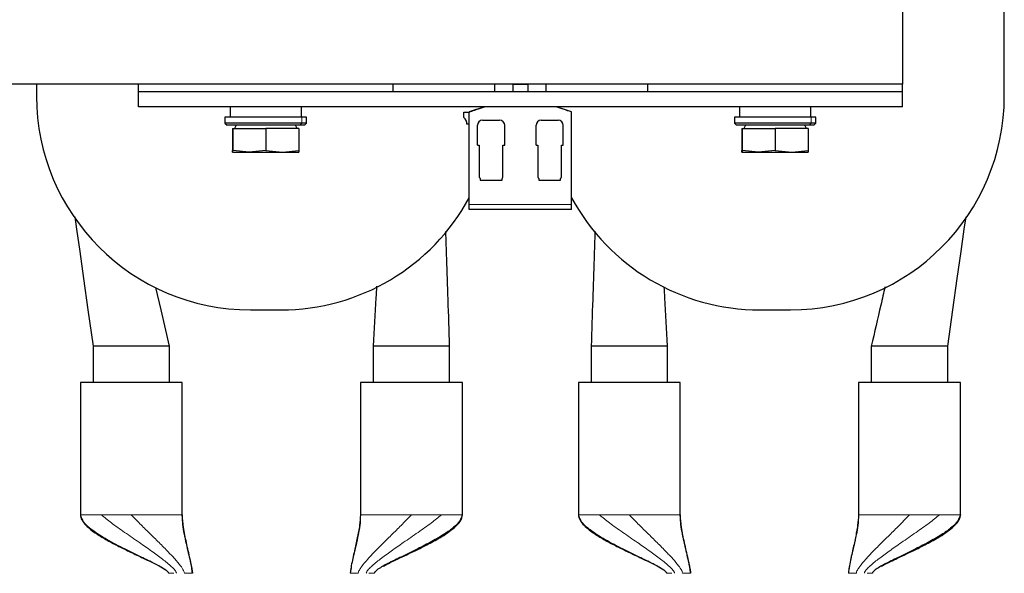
# Paper-space layout 'Blatt2' of a CAD drawing. Header units: millimetres. Extents: x 5 to 418, y 2 to 292.
# Tile 5 of 29: x 98 to 147, y 97 to 124. Entities that reach past the tile are written whole.
import ezdxf

# ---------------------------------------------------------------- set-up
doc = ezdxf.new("R2010")
doc.units = ezdxf.units.MM

psp = doc.layouts.new('Blatt2')

# ---------------------------------------------------------------- linework, layer by layer
at = {"color": 7, "linetype": 'Continuous', "lineweight": 25}
for p, q in [((146.569, 120.2474), (146.569, 133.4974)), ((141.569, 132.9099), (141.569, 120.8349)), ((141.569, 120.8349), (79.069, 120.8349)), ((99.069, 120.8349), (99.069, 120.2474)), ((104.069, 120.4599), (104.069, 120.8349)), ((116.569, 120.4599), (116.569, 120.8349)), ((121.569, 120.4599), (121.569, 120.8349)), ((124.069, 120.8349), (124.069, 120.4599)), ((129.069, 120.4599), (129.069, 120.8349)), ((141.569, 120.4599), (141.569, 120.8349)), ((104.069, 119.7099), (104.069, 120.4599)), ((116.569, 120.4599), (104.069, 120.4599)), ((129.069, 120.4599), (116.569, 120.4599)), ((122.444, 120.8099), (122.444, 120.4599)), ((123.194, 120.8099), (122.444, 120.8099)), ((123.194, 120.4599), (123.194, 120.8099)), ((141.569, 120.4599), (129.069, 120.4599)), ((141.569, 119.7099), (141.569, 120.4599)), ((141.569, 119.7099), (104.069, 119.7099)), ((108.569, 119.7099), (108.569, 119.2099)), ((112.069, 119.2099), (112.069, 119.7099)), ((120.044, 119.2008), (120.044, 119.4599)), ((120.044, 119.4599), (120.3065, 119.4599)), ((121.0565, 119.7099), (120.3065, 119.4662)), ((120.3065, 114.9224), (120.3065, 119.4662)), ((125.3315, 119.4662), (124.5815, 119.7099)), ((125.3315, 114.9224), (125.3315, 119.4662)), ((133.569, 119.7099), (133.569, 119.2099)), ((137.069, 119.2099), (137.069, 119.7099)), ((108.319, 119.2099), (108.319, 118.9099)), ((112.0872, 119.2099), (108.319, 119.2099)), ((108.319, 118.9099), (108.419, 118.8099)), ((112.0872, 118.9099), (108.319, 118.9099)), ((112.319, 119.2099), (112.0872, 119.2099)), ((112.319, 118.9099), (112.0872, 118.9099)), ((112.219, 118.8099), (112.319, 118.9099)), ((112.319, 118.9099), (112.319, 119.2099)), ((120.9627, 119.0599), (121.8002, 119.0599)), ((123.8377, 119.0599), (124.6752, 119.0599)), ((133.319, 119.2099), (133.319, 118.9099)), ((137.0872, 119.2099), (133.319, 119.2099)), ((133.319, 118.9099), (133.419, 118.8099)), ((137.0872, 118.9099), (133.319, 118.9099)), ((137.319, 119.2099), (137.0872, 119.2099)), ((137.319, 118.9099), (137.0872, 118.9099)), ((137.219, 118.8099), (137.319, 118.9099)), ((137.319, 118.9099), (137.319, 119.2099)), ((111.9988, 118.8099), (108.419, 118.8099)), ((108.691, 118.6599), (108.691, 117.5764)), ((108.691, 118.6599), (108.697, 118.6599)), ((108.697, 118.6599), (108.697, 117.5764)), ((108.697, 118.6599), (110.325, 118.6599)), ((108.8652, 118.8099), (108.7786, 118.6599)), ((110.325, 118.6599), (110.325, 117.5764)), ((111.947, 118.6599), (110.325, 118.6599)), ((111.8594, 118.6599), (111.7727, 118.8099)), ((111.947, 118.6599), (111.947, 117.5764)), ((112.219, 118.8099), (111.9988, 118.8099)), ((120.3065, 118.8599), (120.194, 118.8599)), ((120.7127, 117.8349), (120.7127, 118.8099)), ((122.0502, 117.8349), (122.0502, 118.8099)), ((123.5877, 117.8349), (123.5877, 118.8099)), ((124.9252, 117.8349), (124.9252, 118.8099)), ((136.9988, 118.8099), (133.419, 118.8099)), ((133.691, 118.6599), (133.691, 117.5764)), ((133.691, 118.6599), (133.697, 118.6599)), ((133.697, 118.6599), (133.697, 117.5764)), ((133.697, 118.6599), (135.325, 118.6599)), ((133.8652, 118.8099), (133.7786, 118.6599)), ((135.325, 118.6599), (135.325, 117.5764)), ((136.947, 118.6599), (135.325, 118.6599)), ((136.8594, 118.6599), (136.7727, 118.8099)), ((136.947, 118.6599), (136.947, 117.5764)), ((137.219, 118.8099), (136.9988, 118.8099)), ((108.694, 117.4849), (108.694, 117.4849)), ((108.694, 117.4849), (109.511, 117.4849)), ((109.511, 117.4849), (108.697, 117.5764)), ((110.325, 117.5764), (109.511, 117.4849)), ((109.511, 117.4849), (111.136, 117.4849)), ((110.325, 117.5764), (111.136, 117.4849)), ((111.136, 117.4849), (111.947, 117.5764)), ((111.136, 117.4849), (111.944, 117.4849)), ((111.944, 117.4849), (111.944, 117.4849)), ((120.7127, 117.8349), (120.8002, 117.8349)), ((120.8002, 117.8349), (120.8002, 116.2661)), ((121.9627, 116.2661), (121.9627, 117.8349)), ((121.9627, 117.8349), (122.0502, 117.8349)), ((123.5877, 117.8349), (123.6752, 117.8349)), ((123.6752, 117.8349), (123.6752, 116.2661)), ((124.8377, 116.2661), (124.8377, 117.8349)), ((124.8377, 117.8349), (124.9252, 117.8349)), ((133.694, 117.4849), (133.694, 117.4849)), ((133.694, 117.4849), (134.511, 117.4849)), ((134.511, 117.4849), (133.697, 117.5764)), ((135.325, 117.5764), (134.511, 117.4849)), ((134.511, 117.4849), (136.136, 117.4849)), ((135.325, 117.5764), (136.136, 117.4849)), ((136.136, 117.4849), (136.947, 117.5764)), ((136.136, 117.4849), (136.944, 117.4849)), ((136.944, 117.4849), (136.944, 117.4849)), ((120.8002, 116.2661), (120.8294, 116.237)), ((120.844, 116.2017), (120.844, 116.1099)), ((120.844, 116.1099), (121.3815, 116.1099)), ((121.3815, 116.1099), (121.919, 116.1099)), ((121.919, 116.1099), (121.919, 116.2017)), ((121.9336, 116.237), (121.9627, 116.2661)), ((123.6752, 116.2661), (123.7044, 116.237)), ((123.719, 116.2017), (123.719, 116.1099)), ((123.719, 116.1099), (124.2565, 116.1099)), ((124.2565, 116.1099), (124.794, 116.1099)), ((124.794, 116.1099), (124.794, 116.2017)), ((124.8086, 116.237), (124.8377, 116.2661)), ((120.3065, 114.6724), (120.3065, 114.9224)), ((125.3315, 114.6724), (120.3065, 114.6724)), ((125.3315, 114.6724), (125.3315, 114.9224)), ((109.569, 109.7474), (111.069, 109.7474)), ((134.569, 109.7474), (136.069, 109.7474)), ((101.8465, 107.9724), (101.8465, 106.1849)), ((105.5965, 107.9724), (101.8465, 107.9724)), ((105.5965, 106.1849), (105.5965, 107.9724)), ((115.5965, 107.9724), (115.5965, 106.1849)), ((119.3465, 107.9724), (115.5965, 107.9724)), ((119.3465, 106.1849), (119.3465, 107.9724)), ((126.2915, 107.9724), (126.2915, 106.1849)), ((130.0415, 107.9724), (126.2915, 107.9724)), ((130.0415, 106.1849), (130.0415, 107.9724)), ((140.0415, 107.9724), (140.0415, 106.1849)), ((143.7915, 107.9724), (140.0415, 107.9724)), ((143.7915, 106.1849), (143.7915, 107.9724)), ((101.2215, 106.1849), (101.2215, 99.6849)), ((103.7215, 106.1849), (101.2215, 106.1849)), ((106.2215, 106.1849), (103.7215, 106.1849)), ((106.2215, 99.6849), (106.2215, 106.1849)), ((114.9715, 106.1849), (114.9715, 99.6849)), ((119.9715, 106.1849), (114.9715, 106.1849)), ((119.9715, 99.6849), (119.9715, 106.1849)), ((125.6665, 106.1849), (125.6665, 99.6849)), ((128.1665, 106.1849), (125.6665, 106.1849)), ((130.6665, 106.1849), (128.1665, 106.1849)), ((130.6665, 99.6849), (130.6665, 106.1849)), ((139.4165, 106.1849), (139.4165, 99.6849)), ((144.4165, 106.1849), (139.4165, 106.1849)), ((144.4165, 99.6849), (144.4165, 106.1849))]:
    psp.add_line(p, q, dxfattribs=at)
at = {"color": 7, "linetype": 'Continuous', "lineweight": 18}
for p, q in [((111.9988, 118.8099), (112.0872, 118.9099)), ((112.0872, 119.2099), (112.0872, 118.9099)), ((136.9988, 118.8099), (137.0872, 118.9099)), ((137.0872, 119.2099), (137.0872, 118.9099)), ((125.3315, 114.9224), (120.3065, 114.9224)), ((101.2215, 99.6849), (101.2264, 99.6849)), ((102.252, 99.6849), (102.3738, 99.6849)), ((106.2166, 99.6849), (106.2215, 99.6849)), ((114.9715, 99.6849), (114.9764, 99.6849)), ((118.8192, 99.6849), (118.941, 99.6849)), ((119.9666, 99.6849), (119.9715, 99.6849)), ((125.6665, 99.6849), (125.6714, 99.6849)), ((126.697, 99.6849), (126.8188, 99.6849)), ((130.6616, 99.6849), (130.6665, 99.6849)), ((139.4165, 99.6849), (139.4214, 99.6849)), ((143.2642, 99.6849), (143.386, 99.6849)), ((144.4116, 99.6849), (144.4165, 99.6849))]:
    psp.add_line(p, q, dxfattribs=at)
at = {"color": 7, "linetype": 'Continuous', "lineweight": 25, "flags": 128}
for points in [[(100.9464, 114.32), (101.0329, 113.71), (101.1885, 112.6128), (101.3759, 111.2908), (101.5953, 109.744), (101.8465, 107.9724)], [(143.7915, 107.9724), (144.0427, 109.744), (144.2621, 111.2908), (144.4495, 112.6128), (144.6062, 113.7178), (144.6917, 114.321)], [(105.5965, 107.9724), (105.1836, 109.7562), (104.932, 110.8432)]]:
    psp.add_lwpolyline(points, dxfattribs=at)
at = {"color": 7, "linetype": 'Continuous', "lineweight": 25}
for centre, radius, start, end in [((109.569, 120.2474), 10.5, 180, 270), ((136.069, 120.2474), 10.5, 270, 0), ((119.7315, 118.8599), 0.4625, 360, 47.49336), ((120.9627, 118.8099), 0.25, 90, 180), ((121.8002, 118.8099), 0.25, 0, 90), ((123.8377, 118.8099), 0.25, 90, 180), ((124.6752, 118.8099), 0.25, 0, 90), ((120.794, 116.2017), 0.05, 0, 45), ((121.969, 116.2017), 0.05, 135, 180), ((123.669, 116.2017), 0.05, 0, 45), ((124.844, 116.2017), 0.05, 135, 180), ((111.069, 120.2474), 10.5, 270, 331.61366), ((134.569, 120.2474), 10.5, 208.38634, 270)]:
    psp.add_arc(centre, radius, start, end, dxfattribs=at)
for points, knots in [([(120.3065, 119.4662), (120.3291, 119.4736), (120.4195, 119.5029), (120.6912, 119.5912), (120.9235, 119.6667), (121.0565, 119.7099)], [0, 0, 0, 0, 0.1249791, 0.499128, 1, 1, 1, 1]), ([(125.3315, 119.4662), (125.3125, 119.4724), (125.2243, 119.501), (124.951, 119.5899), (124.7143, 119.6667), (124.5815, 119.7099)], [0, 0, 0, 0, 0.1071494, 0.4989926, 1, 1, 1, 1]), ([(108.694, 117.4849), (108.6939, 117.4851), (108.6937, 117.4854), (108.6934, 117.4881), (108.6932, 117.4925), (108.6929, 117.4986), (108.6926, 117.5063), (108.6922, 117.5187), (108.6918, 117.5353), (108.6914, 117.5562), (108.6911, 117.5697), (108.691, 117.5764)], [0, 0, 0, 0, 0.0940055, 0.1880477, 0.2821977, 0.3763821, 0.4709255, 0.5654989, 0.7548296, 0.8773951, 1, 1, 1, 1]), ([(108.697, 117.5764), (108.697, 117.5746), (108.696, 117.5186), (108.695, 117.5015), (108.694, 117.4849)], [0, 0, 0, 0, 0.031485, 1, 1, 1, 1]), ([(111.947, 117.5764), (111.9469, 117.5746), (111.9468, 117.5661), (111.9465, 117.5518), (111.9462, 117.5348), (111.9458, 117.52), (111.9454, 117.5075), (111.9451, 117.4975), (111.9447, 117.4903), (111.9444, 117.4857), (111.9441, 117.4852), (111.944, 117.4849)], [0, 0, 0, 0, 0.03144548, 0.15196301, 0.27251742, 0.3932005, 0.51393529, 0.63527231, 0.75667693, 0.87829927, 1, 1, 1, 1]), ([(133.694, 117.4849), (133.6939, 117.4851), (133.6937, 117.4854), (133.6934, 117.4881), (133.6932, 117.4925), (133.6929, 117.4986), (133.6926, 117.5063), (133.6922, 117.5187), (133.6918, 117.5353), (133.6914, 117.5562), (133.6911, 117.5697), (133.691, 117.5764)], [0, 0, 0, 0, 0.0940055, 0.1880477, 0.2821977, 0.3763821, 0.4709255, 0.5654989, 0.7548296, 0.8773951, 1, 1, 1, 1]), ([(133.697, 117.5764), (133.697, 117.5746), (133.696, 117.5186), (133.695, 117.5015), (133.694, 117.4849)], [0, 0, 0, 0, 0.031485, 1, 1, 1, 1]), ([(136.947, 117.5764), (136.9469, 117.5746), (136.9468, 117.5661), (136.9465, 117.5518), (136.9462, 117.5348), (136.9458, 117.52), (136.9454, 117.5075), (136.9451, 117.4975), (136.9447, 117.4903), (136.9444, 117.4857), (136.9441, 117.4852), (136.944, 117.4849)], [0, 0, 0, 0, 0.03144548, 0.15196301, 0.27251742, 0.3932005, 0.51393529, 0.63527231, 0.75667693, 0.87829927, 1, 1, 1, 1]), ([(119.3465, 107.9724), (119.3213, 108.7354), (119.274, 110.1656), (119.2119, 112.0391), (119.1748, 113.151), (119.16, 113.5936)], [0, 0, 0, 0, 0.4077625, 0.7642485, 1, 1, 1, 1]), ([(126.4784, 113.6044), (126.4635, 113.1582), (126.4262, 112.0427), (126.364, 110.1656), (126.3167, 108.7354), (126.2915, 107.9724)], [0, 0, 0, 0, 0.2372104, 0.5930158, 1, 1, 1, 1]), ([(115.7625, 110.9033), (115.7518, 110.7141), (115.6964, 109.7384), (115.6411, 108.7606), (115.5965, 107.9724)], [0, 0, 0, 0, 0.1938125, 1, 1, 1, 1]), ([(130.0415, 107.9724), (129.9969, 108.7607), (129.9423, 109.7257), (129.8877, 110.6887), (129.8777, 110.8651)], [0, 0, 0, 0, 0.816835, 1, 1, 1, 1]), ([(140.7145, 110.8797), (140.6455, 110.5818), (140.4212, 109.6128), (140.1969, 108.6437), (140.0415, 107.9724)], [0, 0, 0, 0, 0.30732093, 1, 1, 1, 1]), ([(101.2215, 99.6849), (101.2262, 99.6386), (101.2358, 99.5441), (101.3243, 99.3626), (101.5648, 99.0754), (101.9953, 98.7571), (102.5459, 98.4269), (103.1089, 98.1312), (103.7, 97.8426), (104.3611, 97.5308), (104.9431, 97.2542), (105.3434, 97.0286), (105.4914, 96.9118), (105.5329, 96.8567), (105.5447, 96.8291), (105.5459, 96.8161), (105.5465, 96.8099)], [0, 0, 0, 0, 0.0260481, 0.0532282, 0.1122265, 0.2358426, 0.3529623, 0.4746852, 0.594434, 0.7241623, 0.8871488, 0.9578498, 0.9832627, 0.9926202, 0.9965071, 1, 1, 1, 1]), ([(106.2166, 99.6849), (106.2173, 99.5594), (106.219, 99.279), (106.2906, 98.8538), (106.3838, 98.3903), (106.4887, 97.9448), (106.585, 97.5454), (106.6587, 97.2277), (106.7017, 97.0077), (106.719, 96.8774), (106.7208, 96.8302), (106.7215, 96.8099)], [0, 0, 0, 0, 0.1314524, 0.2935286, 0.4701238, 0.6446643, 0.7833615, 0.8964718, 0.9666758, 0.9856635, 1, 1, 1, 1]), ([(106.7215, 96.8099), (106.712, 96.9038), (106.6882, 97.1391), (106.5744, 97.6404), (106.432, 98.296), (106.2745, 99.018), (106.238, 99.4776), (106.2215, 99.6849)], [0, 0, 0, 0, 0.09687576, 0.24268188, 0.52696831, 0.78668075, 1, 1, 1, 1]), ([(114.9715, 99.6849), (114.9596, 99.5129), (114.9332, 99.1313), (114.8134, 98.5418), (114.6742, 97.8793), (114.5301, 97.3041), (114.4861, 96.9331), (114.4715, 96.8099)], [0, 0, 0, 0, 0.1768704, 0.3924247, 0.6165217, 0.8726879, 1, 1, 1, 1]), ([(119.9666, 99.6849), (119.9347, 99.5816), (119.8649, 99.3552), (119.5327, 99.0474), (119.0716, 98.7126), (118.4722, 98.365), (117.7608, 97.9976), (117.0325, 97.6456), (116.3732, 97.3245), (115.9313, 97.0867), (115.7155, 96.9303), (115.6637, 96.862), (115.6496, 96.8359), (115.6475, 96.818), (115.6465, 96.8099)], [0, 0, 0, 0, 0.0781153, 0.1712373, 0.2787848, 0.4183328, 0.5629867, 0.7205441, 0.8557809, 0.9529857, 0.9855584, 0.9913261, 0.9960585, 1, 1, 1, 1]), ([(116.0981, 97.1649), (116.2099, 97.2235), (116.4395, 97.3438), (116.9682, 97.5953), (117.5715, 97.8788), (118.2662, 98.2234), (118.9123, 98.576), (119.4766, 98.9414), (119.8198, 99.29), (119.9499, 99.512), (119.9645, 99.6287), (119.9715, 99.6849)], [0, 0, 0, 0, 0.0799897, 0.1642873, 0.3727641, 0.5026635, 0.6559568, 0.8399676, 0.9261122, 0.9644144, 1, 1, 1, 1]), ([(125.6665, 99.6849), (125.6712, 99.6386), (125.6808, 99.5441), (125.7693, 99.3626), (126.0098, 99.0754), (126.4403, 98.7571), (126.9909, 98.4269), (127.5539, 98.1312), (128.145, 97.8426), (128.8061, 97.5308), (129.3881, 97.2542), (129.7884, 97.0286), (129.9364, 96.9118), (129.9779, 96.8567), (129.9897, 96.8291), (129.9909, 96.8161), (129.9915, 96.8099)], [0, 0, 0, 0, 0.0260481, 0.0532282, 0.1122265, 0.2358426, 0.3529623, 0.4746852, 0.594434, 0.7241623, 0.8871488, 0.9578498, 0.9832627, 0.9926202, 0.9965071, 1, 1, 1, 1]), ([(130.6616, 99.6849), (130.6623, 99.5594), (130.664, 99.279), (130.7356, 98.8538), (130.8288, 98.3903), (130.9337, 97.9448), (131.03, 97.5454), (131.1037, 97.2277), (131.1467, 97.0077), (131.164, 96.8774), (131.1658, 96.8302), (131.1665, 96.8099)], [0, 0, 0, 0, 0.1314524, 0.2935286, 0.4701238, 0.6446643, 0.7833615, 0.8964718, 0.9666758, 0.9856635, 1, 1, 1, 1]), ([(131.1665, 96.8099), (131.157, 96.9038), (131.1332, 97.1391), (131.0194, 97.6404), (130.877, 98.296), (130.7195, 99.018), (130.683, 99.4776), (130.6665, 99.6849)], [0, 0, 0, 0, 0.09687576, 0.24268188, 0.52696831, 0.78668075, 1, 1, 1, 1]), ([(139.4165, 99.6849), (139.4046, 99.5129), (139.3782, 99.1313), (139.2584, 98.5418), (139.1192, 97.8793), (138.9751, 97.3041), (138.9311, 96.9331), (138.9165, 96.8099)], [0, 0, 0, 0, 0.1768704, 0.3924247, 0.6165217, 0.8726879, 1, 1, 1, 1]), ([(144.4116, 99.6849), (144.3797, 99.5816), (144.3099, 99.3552), (143.9777, 99.0474), (143.5166, 98.7126), (142.9172, 98.365), (142.2058, 97.9976), (141.4775, 97.6456), (140.8182, 97.3245), (140.3763, 97.0867), (140.1605, 96.9303), (140.1087, 96.862), (140.0946, 96.8359), (140.0925, 96.818), (140.0915, 96.8099)], [0, 0, 0, 0, 0.0781153, 0.1712373, 0.2787848, 0.4183328, 0.5629867, 0.7205441, 0.8557809, 0.9529857, 0.9855584, 0.9913261, 0.9960585, 1, 1, 1, 1]), ([(140.5431, 97.1649), (140.6549, 97.2235), (140.8845, 97.3438), (141.4132, 97.5953), (142.0165, 97.8788), (142.7112, 98.2234), (143.3573, 98.576), (143.9216, 98.9414), (144.2648, 99.29), (144.3949, 99.512), (144.4095, 99.6287), (144.4165, 99.6849)], [0, 0, 0, 0, 0.07998968, 0.16428733, 0.37276412, 0.50266348, 0.6559568, 0.8399676, 0.92611225, 0.96441437, 1, 1, 1, 1])]:
    psp.add_open_spline(points, degree=3, knots=knots, dxfattribs=at)
at = {"color": 7, "linetype": 'Continuous', "lineweight": 18}
for points in [[(101.2264, 99.6849), (101.2495, 99.6849), (101.2957, 99.6849), (101.5153, 99.6849), (101.8275, 99.6849), (102.1105, 99.6849), (102.252, 99.6849)], [(102.3738, 99.6849), (102.5843, 99.6849), (103.0053, 99.6849), (103.4828, 99.6849), (103.7215, 99.6849)], [(103.7215, 99.6849), (103.8786, 99.6849), (104.1927, 99.6849), (104.6473, 99.6849), (105.069, 99.6849), (105.443, 99.6849), (105.7563, 99.6849), (105.9959, 99.6849), (106.1613, 99.6849), (106.1981, 99.6849), (106.2166, 99.6849)], [(114.9764, 99.6849), (114.9948, 99.6849), (115.0317, 99.6849), (115.1971, 99.6849), (115.4367, 99.6849), (115.75, 99.6849), (116.124, 99.6849), (116.5457, 99.6849), (117.0003, 99.6849), (117.3144, 99.6849), (117.4715, 99.6849)], [(117.4715, 99.6849), (117.7102, 99.6849), (118.1877, 99.6849), (118.6087, 99.6849), (118.8192, 99.6849)], [(118.941, 99.6849), (119.0825, 99.6849), (119.3655, 99.6849), (119.6777, 99.6849), (119.8973, 99.6849), (119.9435, 99.6849), (119.9666, 99.6849)], [(125.6714, 99.6849), (125.6945, 99.6849), (125.7407, 99.6849), (125.9603, 99.6849), (126.2725, 99.6849), (126.5555, 99.6849), (126.697, 99.6849)], [(126.8188, 99.6849), (127.0293, 99.6849), (127.4503, 99.6849), (127.9278, 99.6849), (128.1665, 99.6849)], [(128.1665, 99.6849), (128.3236, 99.6849), (128.6377, 99.6849), (129.0923, 99.6849), (129.514, 99.6849), (129.888, 99.6849), (130.2013, 99.6849), (130.4409, 99.6849), (130.6063, 99.6849), (130.6431, 99.6849), (130.6616, 99.6849)], [(139.4214, 99.6849), (139.4398, 99.6849), (139.4767, 99.6849), (139.6421, 99.6849), (139.8817, 99.6849), (140.195, 99.6849), (140.569, 99.6849), (140.9907, 99.6849), (141.4453, 99.6849), (141.7594, 99.6849), (141.9165, 99.6849)], [(141.9165, 99.6849), (142.1552, 99.6849), (142.6327, 99.6849), (143.0537, 99.6849), (143.2642, 99.6849)], [(143.386, 99.6849), (143.5275, 99.6849), (143.8105, 99.6849), (144.1227, 99.6849), (144.3423, 99.6849), (144.3885, 99.6849), (144.4116, 99.6849)], [(105.8076, 96.8099), (105.7709, 96.8099), (105.6974, 96.8099), (105.6139, 96.8099), (105.5573, 96.8099), (105.5501, 96.8099), (105.5465, 96.8099)], [(106.7215, 96.8099), (106.7156, 96.8099), (106.7038, 96.8099), (106.6133, 96.8099), (106.4838, 96.8099), (106.3812, 96.8099), (106.3298, 96.8099)], [(114.8632, 96.8099), (114.8118, 96.8099), (114.7092, 96.8099), (114.5797, 96.8099), (114.4892, 96.8099), (114.4774, 96.8099), (114.4715, 96.8099)], [(115.6465, 96.8099), (115.6429, 96.8099), (115.6357, 96.8099), (115.5791, 96.8099), (115.4956, 96.8099), (115.4221, 96.8099), (115.3854, 96.8099)], [(130.2526, 96.8099), (130.2159, 96.8099), (130.1424, 96.8099), (130.0589, 96.8099), (130.0023, 96.8099), (129.9951, 96.8099), (129.9915, 96.8099)], [(131.1665, 96.8099), (131.1606, 96.8099), (131.1488, 96.8099), (131.0583, 96.8099), (130.9288, 96.8099), (130.8262, 96.8099), (130.7748, 96.8099)], [(139.3082, 96.8099), (139.2568, 96.8099), (139.1542, 96.8099), (139.0247, 96.8099), (138.9342, 96.8099), (138.9224, 96.8099), (138.9165, 96.8099)], [(140.0915, 96.8099), (140.0879, 96.8099), (140.0807, 96.8099), (140.0241, 96.8099), (139.9406, 96.8099), (139.8671, 96.8099), (139.8304, 96.8099)]]:
    psp.add_open_spline(points, degree=3, dxfattribs=at)
for points, knots in [([(105.5465, 96.8099), (105.5454, 96.8186), (105.5429, 96.838), (105.5224, 96.8735), (105.4661, 96.9368), (105.2547, 97.0926), (104.8186, 97.324), (104.1607, 97.6457), (103.3681, 98.029), (102.5422, 98.4561), (101.8587, 98.8886), (101.3667, 99.2887), (101.2699, 99.5621), (101.2264, 99.6849)], [0, 0, 0, 0, 0.0042374, 0.0094041, 0.0199941, 0.0470601, 0.1442955, 0.2795748, 0.4371816, 0.620855, 0.7920333, 0.9065799, 1, 1, 1, 1]), ([(105.9382, 96.8099), (105.9367, 96.8225), (105.9333, 96.8507), (105.9068, 96.9049), (105.8352, 97.0062), (105.6185, 97.2214), (105.2334, 97.5276), (104.7005, 97.9153), (104.0768, 98.3489), (103.4131, 98.8088), (102.7738, 99.2548), (102.4129, 99.5523), (102.252, 99.6849)], [0, 0, 0, 0, 0.0076043, 0.0170556, 0.0362353, 0.0838152, 0.2058975, 0.3445838, 0.4990775, 0.6870837, 0.8605578, 1, 1, 1, 1]), ([(103.7215, 99.6849), (103.8427, 99.5569), (104.1132, 99.2711), (104.5514, 98.843), (105.0229, 98.3799), (105.4659, 97.9365), (105.8408, 97.5398), (106.1113, 97.2243), (106.2626, 97.006), (106.3215, 96.8769), (106.3273, 96.8301), (106.3298, 96.8099)], [0, 0, 0, 0, 0.1299932, 0.2902615, 0.4657747, 0.6401872, 0.7795118, 0.8938175, 0.9654316, 0.9850387, 1, 1, 1, 1]), ([(114.4715, 96.8099), (114.4719, 96.8251), (114.4729, 96.8592), (114.4786, 96.9119), (114.492, 97.0088), (114.532, 97.2178), (114.6033, 97.5254), (114.697, 97.9145), (114.7996, 98.349), (114.8943, 98.8095), (114.9725, 99.257), (114.9752, 99.5527), (114.9764, 99.6849)], [0, 0, 0, 0, 0.0106732, 0.0239987, 0.040233, 0.0898845, 0.2133996, 0.3515605, 0.5044755, 0.6900521, 0.8614178, 1, 1, 1, 1]), ([(114.8632, 96.8099), (114.8666, 96.8337), (114.8746, 96.8898), (114.9302, 96.9995), (115.0719, 97.2147), (115.3346, 97.5198), (115.6982, 97.9066), (116.1285, 98.3388), (116.596, 98.7985), (117.0578, 99.2486), (117.3437, 99.5501), (117.4715, 99.6849)], [0, 0, 0, 0, 0.0176486, 0.0415928, 0.092259, 0.2171699, 0.3559869, 0.508873, 0.6934476, 0.8629687, 1, 1, 1, 1]), ([(115.2548, 96.8099), (115.2563, 96.8225), (115.2597, 96.8507), (115.2862, 96.9049), (115.3578, 97.0062), (115.5745, 97.2214), (115.9596, 97.5276), (116.4925, 97.9153), (117.1162, 98.3489), (117.7799, 98.8088), (118.4192, 99.2548), (118.7801, 99.5523), (118.941, 99.6849)], [0, 0, 0, 0, 0.00760429, 0.01705562, 0.0362353, 0.08381523, 0.20589751, 0.34458376, 0.49907749, 0.68708368, 0.86055779, 1, 1, 1, 1]), ([(129.9915, 96.8099), (129.9904, 96.8186), (129.9879, 96.838), (129.9674, 96.8735), (129.9111, 96.9368), (129.6997, 97.0926), (129.2636, 97.324), (128.6057, 97.6457), (127.8131, 98.029), (126.9872, 98.4561), (126.3037, 98.8886), (125.8117, 99.2887), (125.7149, 99.5621), (125.6714, 99.6849)], [0, 0, 0, 0, 0.0042374, 0.0094041, 0.0199941, 0.0470601, 0.1442955, 0.2795748, 0.4371816, 0.620855, 0.7920333, 0.9065799, 1, 1, 1, 1]), ([(130.3832, 96.8099), (130.3817, 96.8225), (130.3783, 96.8507), (130.3518, 96.9049), (130.2802, 97.0062), (130.0635, 97.2214), (129.6784, 97.5276), (129.1455, 97.9153), (128.5218, 98.3489), (127.8581, 98.8088), (127.2188, 99.2548), (126.8579, 99.5523), (126.697, 99.6849)], [0, 0, 0, 0, 0.0076043, 0.0170556, 0.0362353, 0.0838152, 0.2058975, 0.3445838, 0.4990775, 0.6870837, 0.8605578, 1, 1, 1, 1]), ([(128.1665, 99.6849), (128.2877, 99.5569), (128.5582, 99.2711), (128.9964, 98.843), (129.4679, 98.3799), (129.9109, 97.9365), (130.2858, 97.5398), (130.5563, 97.2243), (130.7076, 97.006), (130.7665, 96.8769), (130.7723, 96.8301), (130.7748, 96.8099)], [0, 0, 0, 0, 0.1299932, 0.2902615, 0.4657747, 0.6401872, 0.7795118, 0.8938175, 0.9654316, 0.9850387, 1, 1, 1, 1]), ([(138.9165, 96.8099), (138.9169, 96.8251), (138.9179, 96.8592), (138.9236, 96.9119), (138.937, 97.0088), (138.977, 97.2178), (139.0483, 97.5254), (139.142, 97.9145), (139.2446, 98.349), (139.3393, 98.8095), (139.4175, 99.257), (139.4202, 99.5527), (139.4214, 99.6849)], [0, 0, 0, 0, 0.0106732, 0.0239987, 0.040233, 0.0898845, 0.2133996, 0.3515605, 0.5044755, 0.6900521, 0.8614178, 1, 1, 1, 1]), ([(139.3082, 96.8099), (139.3116, 96.8337), (139.3196, 96.8898), (139.3752, 96.9995), (139.5169, 97.2147), (139.7796, 97.5198), (140.1432, 97.9066), (140.5735, 98.3388), (141.041, 98.7985), (141.5028, 99.2486), (141.7887, 99.5501), (141.9165, 99.6849)], [0, 0, 0, 0, 0.0176486, 0.0415928, 0.092259, 0.2171699, 0.3559869, 0.508873, 0.6934476, 0.8629687, 1, 1, 1, 1]), ([(139.6998, 96.8099), (139.7013, 96.8225), (139.7047, 96.8507), (139.7312, 96.9049), (139.8028, 97.0062), (140.0195, 97.2214), (140.4046, 97.5276), (140.9375, 97.9153), (141.5612, 98.3489), (142.2249, 98.8088), (142.8642, 99.2548), (143.2251, 99.5523), (143.386, 99.6849)], [0, 0, 0, 0, 0.0076043, 0.0170556, 0.0362353, 0.0838152, 0.2058975, 0.3445838, 0.4990775, 0.6870837, 0.8605578, 1, 1, 1, 1])]:
    psp.add_open_spline(points, degree=3, knots=knots, dxfattribs=at)

doc.saveas('drawing.dxf')
